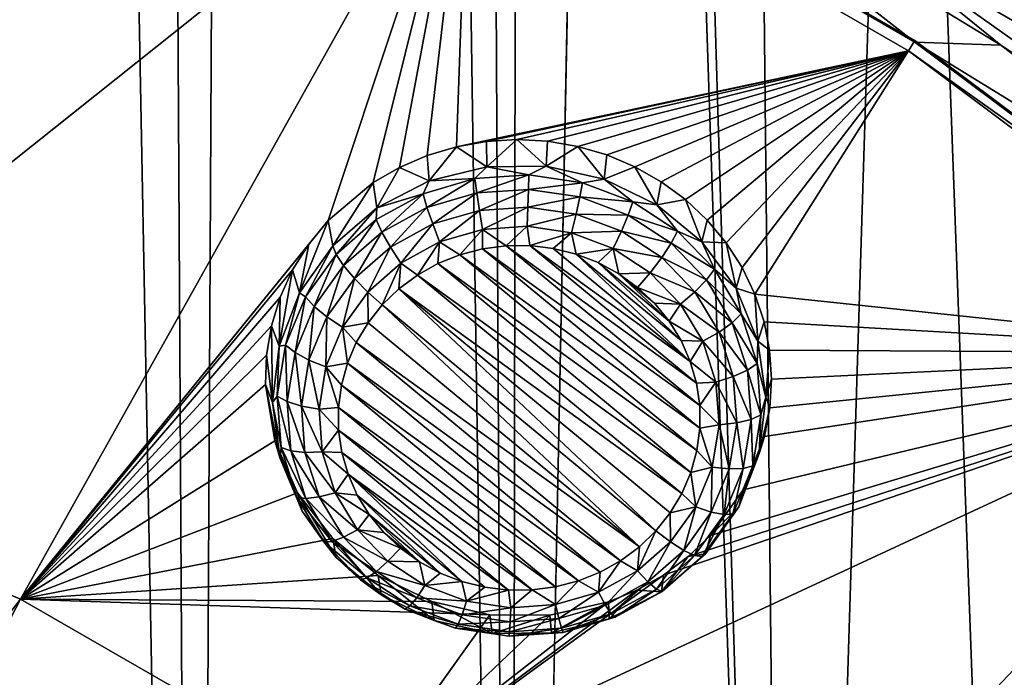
# Model space of a CAD drawing. Header units: metres. Extents: x -24 to 24, y -256 to 25.
# Tile 129 of 256: x 6.97 to 11.46, y -222.2 to -219.21. Entities that reach past the tile are written whole.
import ezdxf

# ---------------------------------------------------------------- set-up
doc = ezdxf.new("R2010")
doc.units = ezdxf.units.M
doc.layers.add('solid_DOMO_KURZ_SW0002', color=7, linetype='CONTINUOUS')

msp = doc.modelspace()

# ---------------------------------------------------------------- linework, layer by layer
at = {"layer": 'solid_DOMO_KURZ_SW0002'}
for points in [[(6.193147, -233.819046, 177.319016), (7.770568, -232.929489, 177.02626), (6.355255, -156.995956, 153.095657)], [(7.770568, -232.929489, 177.02626), (7.334171, -157.931564, 153.383179), (6.355255, -156.995956, 153.095657)], [(7.770568, -232.929489, 177.02626), (8.163628, -158.990219, 153.709808), (7.334171, -157.931564, 153.383179)], [(7.770568, -232.929489, 177.02626), (9.208693, -231.847443, 176.671524), (8.163628, -158.990219, 153.709808)], [(9.208693, -231.847443, 176.671524), (8.827011, -160.150604, 154.069427), (8.163628, -158.990219, 153.709808)], [(9.208693, -231.847443, 176.671524), (9.310679, -161.38858, 154.45488), (8.827011, -160.150604, 154.069427)], [(9.208693, -231.847443, 176.671524), (9.703361, -207.397354, 168.957245), (9.310679, -161.38858, 154.45488)], [(9.208693, -231.847443, 176.671524), (10.481689, -230.592224, 176.261856), (9.703361, -207.397354, 168.957245)], [(10.481689, -230.592224, 176.261856), (9.8492, -209.596527, 169.649063), (9.703361, -207.397354, 168.957245)], [(10.481689, -230.592224, 176.261856), (10.284564, -211.762177, 170.327042), (9.8492, -209.596527, 169.649063)], [(10.481689, -230.592224, 176.261856), (11.002444, -213.859192, 170.979767), (10.284564, -211.762177, 170.327042)], [(10.481689, -230.592224, 176.261856), (11.566892, -229.186005, 175.805237), (11.002444, -213.859192, 170.979767)], [(11.566892, -229.186005, 175.805237), (11.991541, -215.85463, 171.596344), (11.002444, -213.859192, 170.979767)], [(6.87945, -217.276123, 128.821838), (9.015737, -218.1931, 129.110962), (5.321069, -221.139038, 130.234848)], [(9.015737, -218.1931, 129.110962), (9.038792, -218.142731, 129.123169), (11.048784, -219.301559, 129.488556)], [(9.038792, -218.142731, 129.123169), (9.038381, -218.150375, 129.098206), (11.048444, -219.309189, 129.463577)], [(11.048444, -219.309189, 129.463577), (9.038381, -218.150375, 129.098206), (9.729108, -218.277435, 129.137589)], [(11.048784, -219.301559, 129.488556), (9.038792, -218.142731, 129.123169), (11.048444, -219.309189, 129.463577)], [(9.015737, -218.1931, 129.110962), (6.973433, -221.848312, 130.458466), (5.321069, -221.139038, 130.234848)], [(8.374515, -220.122192, 129.770096), (6.973433, -221.848312, 130.458466), (9.015737, -218.1931, 129.110962)], [(8.580848, -219.948105, 129.70462), (8.374515, -220.122192, 129.770096), (9.015737, -218.1931, 129.110962)], [(8.6998, -219.879562, 129.678497), (8.580848, -219.948105, 129.70462), (9.015737, -218.1931, 129.110962)], [(8.826624, -219.825104, 129.657379), (8.6998, -219.879562, 129.678497), (9.015737, -218.1931, 129.110962)], [(8.959534, -219.785507, 129.641479), (8.826624, -219.825104, 129.657379), (9.015737, -218.1931, 129.110962)], [(8.959534, -219.785507, 129.641479), (9.015737, -218.1931, 129.110962), (11.02053, -219.348969, 129.475403)], [(9.015737, -218.1931, 129.110962), (11.048784, -219.301559, 129.488556), (11.02053, -219.348969, 129.475403)], [(10.824883, -218.821365, 129.320999), (11.441064, -219.322235, 129.46701), (9.729108, -218.277435, 129.137589)], [(11.048444, -219.309189, 129.463577), (9.729108, -218.277435, 129.137589), (11.441064, -219.322235, 129.46701)], [(11.472763, -218.560806, 129.558456), (11.912664, -219.451767, 129.554794), (10.964098, -218.812195, 129.353134)], [(10.964098, -218.812195, 129.353134), (11.912664, -219.451767, 129.554794), (10.824883, -218.821365, 129.320999)], [(10.824883, -218.821365, 129.320999), (12.725007, -220.171219, 129.746613), (11.441064, -219.322235, 129.46701)], [(11.912664, -219.451767, 129.554794), (12.725007, -220.171219, 129.746613), (10.824883, -218.821365, 129.320999)], [(11.02053, -219.348969, 129.475403), (11.048784, -219.301559, 129.488556), (12.897704, -220.683044, 129.924133)], [(11.048784, -219.301559, 129.488556), (11.048444, -219.309189, 129.463577), (12.897432, -220.690674, 129.899155)], [(12.897704, -220.683044, 129.924133), (11.048784, -219.301559, 129.488556), (12.897432, -220.690674, 129.899155)], [(9.096576, -219.761368, 129.631012), (8.959534, -219.785507, 129.641479), (11.02053, -219.348969, 129.475403)], [(9.235756, -219.753052, 129.626038), (9.096576, -219.761368, 129.631012), (11.02053, -219.348969, 129.475403)], [(9.375025, -219.760681, 129.626587), (9.235756, -219.753052, 129.626038), (11.02053, -219.348969, 129.475403)], [(9.512341, -219.784164, 129.632584), (9.375025, -219.760681, 129.626587), (11.02053, -219.348969, 129.475403)], [(9.645713, -219.823166, 129.643936), (9.512341, -219.784164, 129.632584), (11.02053, -219.348969, 129.475403)], [(9.773204, -219.877121, 129.660416), (9.645713, -219.823166, 129.643936), (11.02053, -219.348969, 129.475403)], [(9.89294, -219.945251, 129.681778), (9.773204, -219.877121, 129.660416), (11.02053, -219.348969, 129.475403)], [(10.003166, -220.026535, 129.707718), (9.89294, -219.945251, 129.681778), (11.02053, -219.348969, 129.475403)], [(10.102283, -220.119827, 129.737839), (10.003166, -220.026535, 129.707718), (11.02053, -219.348969, 129.475403)], [(10.188852, -220.22374, 129.771759), (10.102283, -220.119827, 129.737839), (11.02053, -219.348969, 129.475403)], [(10.261602, -220.336746, 129.80899), (10.188852, -220.22374, 129.771759), (11.02053, -219.348969, 129.475403)], [(10.319457, -220.457199, 129.84903), (10.261602, -220.336746, 129.80899), (11.02053, -219.348969, 129.475403)], [(10.319457, -220.457199, 129.84903), (11.02053, -219.348969, 129.475403), (12.864665, -220.726898, 129.909851)], [(11.02053, -219.348969, 129.475403), (12.897704, -220.683044, 129.924133), (12.864665, -220.726898, 129.909851)], [(11.048444, -219.309189, 129.463577), (11.441064, -219.322235, 129.46701), (13.023376, -220.523697, 129.84584)], [(12.897432, -220.690674, 129.899155), (11.048444, -219.309189, 129.463577), (13.023376, -220.523697, 129.84584)], [(12.725007, -220.171219, 129.746613), (13.023376, -220.523697, 129.84584), (11.441064, -219.322235, 129.46701)], [(9.097689, -219.876907, 129.35231), (9.096576, -219.761368, 129.631012), (9.235756, -219.753052, 129.626038)], [(9.368629, -219.874069, 129.35141), (9.097689, -219.876907, 129.35231), (9.235756, -219.753052, 129.626038)], [(9.368629, -219.874069, 129.35141), (9.235756, -219.753052, 129.626038), (9.375025, -219.760681, 129.626587)], [(8.835334, -219.941498, 129.372681), (8.826624, -219.825104, 129.657379), (8.959534, -219.785507, 129.641479)], [(9.097689, -219.876907, 129.35231), (8.835334, -219.941498, 129.372681), (8.959534, -219.785507, 129.641479)], [(9.097689, -219.876907, 129.35231), (8.959534, -219.785507, 129.641479), (9.096576, -219.761368, 129.631012)], [(9.368629, -219.874069, 129.35141), (9.375025, -219.760681, 129.626587), (9.512341, -219.784164, 129.632584)], [(9.632408, -219.933151, 129.370041), (9.368629, -219.874069, 129.35141), (9.512341, -219.784164, 129.632584)], [(9.632408, -219.933151, 129.370041), (9.512341, -219.784164, 129.632584), (9.645713, -219.823166, 129.643936)], [(8.835334, -219.941498, 129.372681), (8.6998, -219.879562, 129.678497), (8.826624, -219.825104, 129.657379)], [(9.632408, -219.933151, 129.370041), (9.645713, -219.823166, 129.643936), (9.773204, -219.877121, 129.660416)], [(8.596811, -220.064087, 129.411331), (8.580848, -219.948105, 129.70462), (8.6998, -219.879562, 129.678497)], [(8.835334, -219.941498, 129.372681), (8.596811, -220.064087, 129.411331), (8.6998, -219.879562, 129.678497)], [(9.043993, -219.930969, 129.278931), (8.835334, -219.941498, 129.372681), (9.097689, -219.876907, 129.35231)], [(9.290415, -219.914154, 129.273636), (9.043993, -219.930969, 129.278931), (9.097689, -219.876907, 129.35231)], [(9.290415, -219.914154, 129.273636), (9.097689, -219.876907, 129.35231), (9.368629, -219.874069, 129.35141)], [(9.534579, -219.950058, 129.284958), (9.290415, -219.914154, 129.273636), (9.368629, -219.874069, 129.35141)], [(9.534579, -219.950058, 129.284958), (9.368629, -219.874069, 129.35141), (9.632408, -219.933151, 129.370041)], [(9.873697, -220.05072, 129.407104), (9.632408, -219.933151, 129.370041), (9.773204, -219.877121, 129.660416)], [(9.873697, -220.05072, 129.407104), (9.773204, -219.877121, 129.660416), (9.89294, -219.945251, 129.681778)], [(9.043993, -219.930969, 129.278931), (8.807672, -219.999649, 129.300583), (8.835334, -219.941498, 129.372681)], [(8.825554, -220.062103, 129.240082), (8.807672, -219.999649, 129.300583), (9.043993, -219.930969, 129.278931)], [(9.052221, -219.996216, 129.219315), (8.825554, -220.062103, 129.240082), (9.043993, -219.930969, 129.278931)], [(9.052221, -219.996216, 129.219315), (9.043993, -219.930969, 129.278931), (9.290415, -219.914154, 129.273636)], [(9.288576, -219.980103, 129.214233), (9.052221, -219.996216, 129.219315), (9.290415, -219.914154, 129.273636)], [(9.288576, -219.980103, 129.214233), (9.290415, -219.914154, 129.273636), (9.534579, -219.950058, 129.284958)], [(9.764245, -220.03688, 129.312332), (9.534579, -219.950058, 129.284958), (9.632408, -219.933151, 129.370041)], [(9.764245, -220.03688, 129.312332), (9.632408, -219.933151, 129.370041), (9.873697, -220.05072, 129.407104)], [(8.395983, -220.237564, 129.466019), (8.374515, -220.122192, 129.770096), (8.580848, -219.948105, 129.70462)], [(8.596811, -220.064087, 129.411331), (8.395983, -220.237564, 129.466019), (8.580848, -219.948105, 129.70462)], [(8.807672, -219.999649, 129.300583), (8.596811, -220.064087, 129.411331), (8.835334, -219.941498, 129.372681)], [(9.522767, -220.014542, 129.225082), (9.288576, -219.980103, 129.214233), (9.534579, -219.950058, 129.284958)], [(9.522767, -220.014542, 129.225082), (9.534579, -219.950058, 129.284958), (9.764245, -220.03688, 129.312332)], [(9.873697, -220.05072, 129.407104), (9.89294, -219.945251, 129.681778), (10.003166, -220.026535, 129.707718)], [(8.807672, -219.999649, 129.300583), (8.593301, -220.11676, 129.337509), (8.596811, -220.064087, 129.411331)], [(8.619939, -220.174423, 129.275497), (8.593301, -220.11676, 129.337509), (8.807672, -219.999649, 129.300583)], [(8.825554, -220.062103, 129.240082), (8.619939, -220.174423, 129.275497), (8.807672, -219.999649, 129.300583)], [(8.851533, -220.137451, 129.200989), (8.825554, -220.062103, 129.240082), (9.052221, -219.996216, 129.219315)], [(9.064176, -220.075638, 129.181503), (8.851533, -220.137451, 129.200989), (9.052221, -219.996216, 129.219315)], [(9.064176, -220.075638, 129.181503), (9.052221, -219.996216, 129.219315), (9.288576, -219.980103, 129.214233)], [(9.285906, -220.060516, 129.176727), (9.064176, -220.075638, 129.181503), (9.288576, -219.980103, 129.214233)], [(9.285906, -220.060516, 129.176727), (9.288576, -219.980103, 129.214233), (9.522767, -220.014542, 129.225082)], [(9.505606, -220.092834, 129.18692), (9.285906, -220.060516, 129.176727), (9.522767, -220.014542, 129.225082)], [(9.505606, -220.092834, 129.18692), (9.522767, -220.014542, 129.225082), (9.743051, -220.097824, 129.251343)], [(9.743051, -220.097824, 129.251343), (9.522767, -220.014542, 129.225082), (9.764245, -220.03688, 129.312332)], [(8.41163, -220.276428, 129.387863), (8.395983, -220.237564, 129.466019), (8.596811, -220.064087, 129.411331)], [(8.593301, -220.11676, 129.337509), (8.41163, -220.276428, 129.387863), (8.596811, -220.064087, 129.411331)], [(8.658642, -220.242828, 129.234207), (8.619939, -220.174423, 129.275497), (8.825554, -220.062103, 129.240082)], [(8.851533, -220.137451, 129.200989), (8.658642, -220.242828, 129.234207), (8.825554, -220.062103, 129.240082)], [(9.285906, -220.060516, 129.176727), (9.078809, -220.162277, 129.168808), (9.064176, -220.075638, 129.181503)], [(9.285906, -220.060516, 129.176727), (9.282637, -220.148376, 129.164429), (9.078809, -220.162277, 129.168808)], [(9.505606, -220.092834, 129.18692), (9.282637, -220.148376, 129.164429), (9.285906, -220.060516, 129.176727)], [(9.743051, -220.097824, 129.251343), (9.764245, -220.03688, 129.312332), (9.967894, -220.170273, 129.354385)], [(9.967894, -220.170273, 129.354385), (9.764245, -220.03688, 129.312332), (9.873697, -220.05072, 129.407104)], [(10.078472, -220.21994, 129.460464), (9.873697, -220.05072, 129.407104), (10.003166, -220.026535, 129.707718)], [(9.967894, -220.170273, 129.354385), (9.873697, -220.05072, 129.407104), (10.078472, -220.21994, 129.460464)], [(10.078472, -220.21994, 129.460464), (10.003166, -220.026535, 129.707718), (10.102283, -220.119827, 129.737839)], [(9.064176, -220.075638, 129.181503), (8.883336, -220.219086, 129.186722), (8.851533, -220.137451, 129.200989)], [(9.064176, -220.075638, 129.181503), (9.078809, -220.162277, 129.168808), (8.883336, -220.219086, 129.186722)], [(9.505606, -220.092834, 129.18692), (9.484597, -220.17807, 129.173782), (9.282637, -220.148376, 129.164429)], [(9.712258, -220.170959, 129.211548), (9.484597, -220.17807, 129.173782), (9.505606, -220.092834, 129.18692)], [(9.712258, -220.170959, 129.211548), (9.505606, -220.092834, 129.18692), (9.743051, -220.097824, 129.251343)], [(9.712258, -220.170959, 129.211548), (9.743051, -220.097824, 129.251343), (9.93838, -220.225754, 129.291687)], [(9.93838, -220.225754, 129.291687), (9.743051, -220.097824, 129.251343), (9.967894, -220.170273, 129.354385)], [(8.374515, -220.122192, 129.770096), (8.286332, -220.229935, 129.810349), (6.973433, -221.848312, 130.458466)], [(8.244521, -220.451843, 129.533585), (8.286332, -220.229935, 129.810349), (8.374515, -220.122192, 129.770096)], [(8.244521, -220.451843, 129.533585), (8.374515, -220.122192, 129.770096), (8.395983, -220.237564, 129.466019)], [(8.445689, -220.327576, 129.323792), (8.41163, -220.276428, 129.387863), (8.593301, -220.11676, 129.337509)], [(8.619939, -220.174423, 129.275497), (8.445689, -220.327576, 129.323792), (8.593301, -220.11676, 129.337509)], [(8.851533, -220.137451, 129.200989), (8.706019, -220.315964, 129.217255), (8.658642, -220.242828, 129.234207)], [(8.851533, -220.137451, 129.200989), (8.883336, -220.219086, 129.186722), (8.706019, -220.315964, 129.217255)], [(9.078809, -220.162277, 129.168808), (9.282637, -220.148376, 129.164429), (9.186289, -220.237, 129.178696)], [(9.282637, -220.148376, 129.164429), (9.294265, -220.236359, 129.178497), (9.186289, -220.237, 129.178696)], [(9.282637, -220.148376, 129.164429), (9.484597, -220.17807, 129.173782), (9.294265, -220.236359, 129.178497)], [(10.078472, -220.21994, 129.460464), (10.102283, -220.119827, 129.737839), (10.188852, -220.22374, 129.771759)], [(8.495173, -220.38649, 129.27951), (8.445689, -220.327576, 129.323792), (8.619939, -220.174423, 129.275497)], [(8.658642, -220.242828, 129.234207), (8.495173, -220.38649, 129.27951), (8.619939, -220.174423, 129.275497)], [(8.883336, -220.219086, 129.186722), (9.078809, -220.162277, 129.168808), (8.975216, -220.278366, 129.191742)], [(9.078809, -220.162277, 129.168808), (9.07933, -220.251083, 129.183136), (8.975216, -220.278366, 129.191742)], [(9.078809, -220.162277, 129.168808), (9.186289, -220.237, 129.178696), (9.07933, -220.251083, 129.183136)], [(9.484597, -220.17807, 129.173782), (9.401389, -220.249161, 129.182541), (9.294265, -220.236359, 129.178497)], [(9.484597, -220.17807, 129.173782), (9.505857, -220.275208, 129.19075), (9.401389, -220.249161, 129.182541)], [(9.712258, -220.170959, 129.211548), (9.674564, -220.249893, 129.196426), (9.484597, -220.17807, 129.173782)], [(9.484597, -220.17807, 129.173782), (9.674564, -220.249893, 129.196426), (9.505857, -220.275208, 129.19075)], [(9.895502, -220.290985, 129.24939), (9.674564, -220.249893, 129.196426), (9.712258, -220.170959, 129.211548)], [(9.895502, -220.290985, 129.24939), (9.712258, -220.170959, 129.211548), (9.93838, -220.225754, 129.291687)], [(9.93838, -220.225754, 129.291687), (9.967894, -220.170273, 129.354385), (10.135314, -220.343536, 129.409012)], [(10.135314, -220.343536, 129.409012), (9.967894, -220.170273, 129.354385), (10.078472, -220.21994, 129.460464)], [(8.286332, -220.229935, 129.810349), (8.213199, -220.347244, 129.85405), (6.973433, -221.848312, 130.458466)], [(8.244521, -220.451843, 129.533585), (8.213199, -220.347244, 129.85405), (8.286332, -220.229935, 129.810349)], [(8.271768, -220.470657, 129.449097), (8.244521, -220.451843, 129.533585), (8.395983, -220.237564, 129.466019)], [(8.271768, -220.470657, 129.449097), (8.395983, -220.237564, 129.466019), (8.41163, -220.276428, 129.387863)], [(8.658642, -220.242828, 129.234207), (8.55575, -220.448029, 129.258896), (8.495173, -220.38649, 129.27951)], [(8.658642, -220.242828, 129.234207), (8.706019, -220.315964, 129.217255), (8.55575, -220.448029, 129.258896)], [(8.706019, -220.315964, 129.217255), (8.883336, -220.219086, 129.186722), (8.782577, -220.370438, 129.220779)], [(8.883336, -220.219086, 129.186722), (8.875742, -220.318375, 129.204361), (8.782577, -220.370438, 129.220779)], [(8.883336, -220.219086, 129.186722), (8.975216, -220.278366, 129.191742), (8.875742, -220.318375, 129.204361)], [(10.068432, -220.966003, 129.408554), (9.07933, -220.251083, 129.183136), (9.186289, -220.237, 129.178696)], [(10.053732, -220.863983, 129.376389), (9.186289, -220.237, 129.178696), (9.294265, -220.236359, 129.178497)], [(10.068432, -220.966003, 129.408554), (9.186289, -220.237, 129.178696), (10.053732, -220.863983, 129.376389)], [(10.025195, -220.764679, 129.345078), (9.294265, -220.236359, 129.178497), (9.401389, -220.249161, 129.182541)], [(10.053732, -220.863983, 129.376389), (9.294265, -220.236359, 129.178497), (10.025195, -220.764679, 129.345078)], [(10.025195, -220.764679, 129.345078), (9.401389, -220.249161, 129.182541), (9.505857, -220.275208, 129.19075)], [(9.895502, -220.290985, 129.24939), (9.93838, -220.225754, 129.291687), (10.098962, -220.391937, 129.344086)], [(10.098962, -220.391937, 129.344086), (9.93838, -220.225754, 129.291687), (10.135314, -220.343536, 129.409012)], [(10.234834, -220.430984, 129.527008), (10.078472, -220.21994, 129.460464), (10.188852, -220.22374, 129.771759)], [(10.135314, -220.343536, 129.409012), (10.078472, -220.21994, 129.460464), (10.234834, -220.430984, 129.527008)], [(10.234834, -220.430984, 129.527008), (10.188852, -220.22374, 129.771759), (10.261602, -220.336746, 129.80899)], [(8.311541, -220.51387, 129.382523), (8.271768, -220.470657, 129.449097), (8.41163, -220.276428, 129.387863)], [(8.311541, -220.51387, 129.382523), (8.41163, -220.276428, 129.387863), (8.445689, -220.327576, 129.323792)], [(10.055535, -221.171143, 129.473236), (8.875742, -220.318375, 129.204361), (8.975216, -220.278366, 129.191742)], [(10.069036, -221.068985, 129.441025), (8.975216, -220.278366, 129.191742), (9.07933, -220.251083, 129.183136)], [(10.055535, -221.171143, 129.473236), (8.975216, -220.278366, 129.191742), (10.069036, -221.068985, 129.441025)], [(10.069036, -221.068985, 129.441025), (9.07933, -220.251083, 129.183136), (10.068432, -220.966003, 129.408554)], [(9.674564, -220.249893, 129.196426), (9.605865, -220.314041, 129.202988), (9.505857, -220.275208, 129.19075)], [(9.9833, -220.669769, 129.315155), (9.505857, -220.275208, 129.19075), (9.605865, -220.314041, 129.202988)], [(10.025195, -220.764679, 129.345078), (9.505857, -220.275208, 129.19075), (9.9833, -220.669769, 129.315155)], [(9.674564, -220.249893, 129.196426), (9.699686, -220.364975, 129.219055), (9.605865, -220.314041, 129.202988)], [(9.674564, -220.249893, 129.196426), (9.843012, -220.360229, 129.231216), (9.699686, -220.364975, 129.219055)], [(9.895502, -220.290985, 129.24939), (9.843012, -220.360229, 129.231216), (9.674564, -220.249893, 129.196426)], [(10.046147, -220.446884, 129.298553), (9.843012, -220.360229, 129.231216), (9.895502, -220.290985, 129.24939)], [(10.046147, -220.446884, 129.298553), (9.895502, -220.290985, 129.24939), (10.098962, -220.391937, 129.344086)], [(8.369326, -220.561264, 129.33461), (8.311541, -220.51387, 129.382523), (8.445689, -220.327576, 129.323792)], [(8.369326, -220.561264, 129.33461), (8.445689, -220.327576, 129.323792), (8.495173, -220.38649, 129.27951)], [(8.55575, -220.448029, 129.258896), (8.706019, -220.315964, 129.217255), (8.621845, -220.506577, 129.263702)], [(8.706019, -220.315964, 129.217255), (8.697352, -220.433655, 129.240707), (8.621845, -220.506577, 129.263702)], [(8.706019, -220.315964, 129.217255), (8.782577, -220.370438, 129.220779), (8.697352, -220.433655, 129.240707)], [(10.028169, -221.270752, 129.504639), (8.782577, -220.370438, 129.220779), (8.875742, -220.318375, 129.204361)], [(10.028169, -221.270752, 129.504639), (8.875742, -220.318375, 129.204361), (10.055535, -221.171143, 129.473236)], [(9.928768, -220.580887, 129.287125), (9.605865, -220.314041, 129.202988), (9.699686, -220.364975, 129.219055)], [(9.9833, -220.669769, 129.315155), (9.605865, -220.314041, 129.202988), (9.928768, -220.580887, 129.287125)], [(10.234834, -220.430984, 129.527008), (10.261602, -220.336746, 129.80899), (10.319457, -220.457199, 129.84903)], [(8.213199, -220.347244, 129.85405), (8.156277, -220.47226, 129.900528), (6.973433, -221.848312, 130.458466)], [(8.151227, -220.694458, 129.610077), (8.156277, -220.47226, 129.900528), (8.213199, -220.347244, 129.85405)], [(8.151227, -220.694458, 129.610077), (8.213199, -220.347244, 129.85405), (8.244521, -220.451843, 129.533585)], [(9.987389, -221.366104, 129.534714), (8.697352, -220.433655, 129.240707), (8.782577, -220.370438, 129.220779)], [(9.987389, -221.366104, 129.534714), (8.782577, -220.370438, 129.220779), (10.028169, -221.270752, 129.504639)], [(9.843012, -220.360229, 129.231216), (9.785742, -220.427185, 129.238663), (9.699686, -220.364975, 129.219055)], [(9.862544, -220.499573, 129.26149), (9.699686, -220.364975, 129.219055), (9.785742, -220.427185, 129.238663)], [(9.928768, -220.580887, 129.287125), (9.699686, -220.364975, 129.219055), (9.862544, -220.499573, 129.26149)], [(9.843012, -220.360229, 129.231216), (9.981494, -220.50354, 129.276398), (9.785742, -220.427185, 129.238663)], [(10.046147, -220.446884, 129.298553), (9.981494, -220.50354, 129.276398), (9.843012, -220.360229, 129.231216)], [(10.098962, -220.391937, 129.344086), (10.135314, -220.343536, 129.409012), (10.258111, -220.547989, 129.47348)], [(10.258111, -220.547989, 129.47348), (10.135314, -220.343536, 129.409012), (10.234834, -220.430984, 129.527008)], [(8.369326, -220.561264, 129.33461), (8.495173, -220.38649, 129.27951), (8.440063, -220.608688, 129.309555)], [(8.440063, -220.608688, 129.309555), (8.495173, -220.38649, 129.27951), (8.55575, -220.448029, 129.258896)], [(9.981494, -220.50354, 129.276398), (9.862544, -220.499573, 129.26149), (9.785742, -220.427185, 129.238663)], [(10.046147, -220.446884, 129.298553), (10.098962, -220.391937, 129.344086), (10.216743, -220.588043, 129.405914)], [(10.216743, -220.588043, 129.405914), (10.098962, -220.391937, 129.344086), (10.258111, -220.547989, 129.47348)], [(8.156277, -220.47226, 129.900528), (8.116492, -220.602936, 129.948975), (6.973433, -221.848312, 130.458466)], [(8.151227, -220.694458, 129.610077), (8.116492, -220.602936, 129.948975), (8.156277, -220.47226, 129.900528)], [(8.180728, -220.689697, 129.518158), (8.151227, -220.694458, 129.610077), (8.244521, -220.451843, 129.533585)], [(8.271768, -220.470657, 129.449097), (8.180728, -220.689697, 129.518158), (8.244521, -220.451843, 129.533585)], [(8.22422, -220.723953, 129.448761), (8.180728, -220.689697, 129.518158), (8.271768, -220.470657, 129.449097)], [(8.311541, -220.51387, 129.382523), (8.22422, -220.723953, 129.448761), (8.271768, -220.470657, 129.449097)], [(8.440063, -220.608688, 129.309555), (8.55575, -220.448029, 129.258896), (8.556916, -220.588226, 129.289444)], [(8.556916, -220.588226, 129.289444), (8.55575, -220.448029, 129.258896), (8.621845, -220.506577, 129.263702)], [(9.868984, -221.537201, 129.588654), (8.621845, -220.506577, 129.263702), (8.697352, -220.433655, 129.240707)], [(9.933912, -221.455551, 129.562912), (8.697352, -220.433655, 129.240707), (9.987389, -221.366104, 129.534714)], [(9.868984, -221.537201, 129.588654), (8.697352, -220.433655, 129.240707), (9.933912, -221.455551, 129.562912)], [(10.15664, -220.630844, 129.356552), (9.981494, -220.50354, 129.276398), (10.046147, -220.446884, 129.298553)], [(10.15664, -220.630844, 129.356552), (10.046147, -220.446884, 129.298553), (10.216743, -220.588043, 129.405914)], [(10.333693, -220.671585, 129.602875), (10.234834, -220.430984, 129.527008), (10.319457, -220.457199, 129.84903)], [(10.258111, -220.547989, 129.47348), (10.234834, -220.430984, 129.527008), (10.333693, -220.671585, 129.602875)], [(10.361567, -220.583282, 129.891373), (10.319457, -220.457199, 129.84903), (12.864665, -220.726898, 129.909851)], [(10.333693, -220.671585, 129.602875), (10.319457, -220.457199, 129.84903), (10.361567, -220.583282, 129.891373)], [(8.287409, -220.758347, 129.396759), (8.22422, -220.723953, 129.448761), (8.311541, -220.51387, 129.382523)], [(8.369326, -220.561264, 129.33461), (8.287409, -220.758347, 129.396759), (8.311541, -220.51387, 129.382523)], [(9.793476, -221.610123, 129.611649), (8.556916, -220.588226, 129.289444), (8.621845, -220.506577, 129.263702)], [(9.793476, -221.610123, 129.611649), (8.621845, -220.506577, 129.263702), (9.868984, -221.537201, 129.588654)], [(9.981494, -220.50354, 129.276398), (9.928768, -220.580887, 129.287125), (9.862544, -220.499573, 129.26149)], [(9.981494, -220.50354, 129.276398), (10.083065, -220.672653, 129.329727), (9.928768, -220.580887, 129.287125)], [(10.15664, -220.630844, 129.356552), (10.083065, -220.672653, 129.329727), (9.981494, -220.50354, 129.276398)], [(8.369326, -220.561264, 129.33461), (8.36476, -220.789856, 129.366684), (8.287409, -220.758347, 129.396759)], [(8.369326, -220.561264, 129.33461), (8.440063, -220.608688, 129.309555), (8.36476, -220.789856, 129.366684)], [(10.216743, -220.588043, 129.405914), (10.258111, -220.547989, 129.47348), (10.330128, -220.773376, 129.54454)], [(10.330128, -220.773376, 129.54454), (10.258111, -220.547989, 129.47348), (10.333693, -220.671585, 129.602875)], [(8.116492, -220.602936, 129.948975), (8.094538, -220.736221, 129.99826), (6.973433, -221.848312, 130.458466)], [(8.121523, -220.951309, 129.691071), (8.094538, -220.736221, 129.99826), (8.116492, -220.602936, 129.948975)], [(8.121523, -220.951309, 129.691071), (8.116492, -220.602936, 129.948975), (8.151227, -220.694458, 129.610077)], [(8.440063, -220.608688, 129.309555), (8.556916, -220.588226, 129.289444), (8.503441, -220.677673, 129.317642)], [(9.793476, -221.610123, 129.611649), (8.503441, -220.677673, 129.317642), (8.556916, -220.588226, 129.289444)], [(10.083065, -220.672653, 129.329727), (9.9833, -220.669769, 129.315155), (9.928768, -220.580887, 129.287125)], [(10.15664, -220.630844, 129.356552), (10.216743, -220.588043, 129.405914), (10.285818, -220.804214, 129.474075)], [(10.285818, -220.804214, 129.474075), (10.216743, -220.588043, 129.405914), (10.330128, -220.773376, 129.54454)], [(10.333693, -220.671585, 129.602875), (10.361567, -220.583282, 129.891373), (10.387321, -220.713181, 129.935425)], [(10.387321, -220.713181, 129.935425), (10.361567, -220.583282, 129.891373), (12.864665, -220.726898, 129.909851)], [(8.36476, -220.789856, 129.366684), (8.440063, -220.608688, 129.309555), (8.462661, -220.773026, 129.347717)], [(8.440063, -220.608688, 129.309555), (8.503441, -220.677673, 129.317642), (8.462661, -220.773026, 129.347717)], [(10.22144, -220.833649, 129.420502), (10.083065, -220.672653, 129.329727), (10.15664, -220.630844, 129.356552)], [(10.22144, -220.833649, 129.420502), (10.15664, -220.630844, 129.356552), (10.285818, -220.804214, 129.474075)], [(8.143077, -220.922562, 129.591583), (8.121523, -220.951309, 129.691071), (8.151227, -220.694458, 129.610077)], [(8.180728, -220.689697, 129.518158), (8.143077, -220.922562, 129.591583), (8.151227, -220.694458, 129.610077)], [(8.188107, -220.947311, 129.519196), (8.143077, -220.922562, 129.591583), (8.180728, -220.689697, 129.518158)], [(8.22422, -220.723953, 129.448761), (8.188107, -220.947311, 129.519196), (8.180728, -220.689697, 129.518158)], [(9.708252, -221.67334, 129.631577), (8.462661, -220.773026, 129.347717), (8.503441, -220.677673, 129.317642)], [(9.793476, -221.610123, 129.611649), (9.708252, -221.67334, 129.631577), (8.503441, -220.677673, 129.317642)], [(10.083065, -220.672653, 129.329727), (10.025195, -220.764679, 129.345078), (9.9833, -220.669769, 129.315155)], [(10.083065, -220.672653, 129.329727), (10.142633, -220.85907, 129.388504), (10.025195, -220.764679, 129.345078)], [(10.22144, -220.833649, 129.420502), (10.142633, -220.85907, 129.388504), (10.083065, -220.672653, 129.329727)], [(10.330128, -220.773376, 129.54454), (10.333693, -220.671585, 129.602875), (10.369306, -220.927765, 129.68364)], [(10.369306, -220.927765, 129.68364), (10.333693, -220.671585, 129.602875), (10.387321, -220.713181, 129.935425)], [(8.094538, -220.736221, 129.99826), (8.090302, -220.869003, 130.04715), (6.973433, -221.848312, 130.458466)], [(8.121523, -220.951309, 129.691071), (8.090302, -220.869003, 130.04715), (8.094538, -220.736221, 129.99826)], [(8.25353, -220.96788, 129.462814), (8.188107, -220.947311, 129.519196), (8.22422, -220.723953, 129.448761)], [(8.287409, -220.758347, 129.396759), (8.25353, -220.96788, 129.462814), (8.22422, -220.723953, 129.448761)], [(12.864665, -220.726898, 129.909851), (9.950482, -223.808136, 131.076401), (8.524108, -222.742355, 130.740356)], [(9.903434, -221.738586, 130.309006), (12.864665, -220.726898, 129.909851), (8.524108, -222.742355, 130.740356)], [(9.903434, -221.738586, 130.309006), (10.016491, -221.654694, 130.275284), (12.864665, -220.726898, 129.909851)], [(12.864665, -220.726898, 129.909851), (14.521157, -222.306747, 130.407974), (9.950482, -223.808136, 131.076401)], [(10.016491, -221.654694, 130.275284), (10.117253, -221.558121, 130.237732), (12.864665, -220.726898, 129.909851)], [(10.26685, -221.350403, 130.159958), (12.864665, -220.726898, 129.909851), (10.117253, -221.558121, 130.237732)], [(10.26685, -221.350403, 130.159958), (10.36379, -221.106491, 130.072052), (12.864665, -220.726898, 129.909851)], [(10.36379, -221.106491, 130.072052), (10.388457, -220.9767, 130.026367), (12.864665, -220.726898, 129.909851)], [(10.369306, -220.927765, 129.68364), (10.387321, -220.713181, 129.935425), (10.39633, -220.844986, 129.980637)], [(10.39633, -220.844986, 129.980637), (10.387321, -220.713181, 129.935425), (12.864665, -220.726898, 129.909851)], [(10.388457, -220.9767, 130.026367), (10.39633, -220.844986, 129.980637), (12.864665, -220.726898, 129.909851)], [(8.287409, -220.758347, 129.396759), (8.333617, -220.982468, 129.427414), (8.25353, -220.96788, 129.462814)], [(8.287409, -220.758347, 129.396759), (8.36476, -220.789856, 129.366684), (8.333617, -220.982468, 129.427414)], [(8.36476, -220.789856, 129.366684), (8.462661, -220.773026, 129.347717), (8.435293, -220.872635, 129.37912)], [(9.615088, -221.725403, 129.647995), (8.435293, -220.872635, 129.37912), (8.462661, -220.773026, 129.347717)], [(9.708252, -221.67334, 129.631577), (9.615088, -221.725403, 129.647995), (8.462661, -220.773026, 129.347717)], [(10.142633, -220.85907, 129.388504), (10.053732, -220.863983, 129.376389), (10.025195, -220.764679, 129.345078)], [(10.285818, -220.804214, 129.474075), (10.330128, -220.773376, 129.54454), (10.347753, -221.008392, 129.618637)], [(10.347753, -221.008392, 129.618637), (10.330128, -220.773376, 129.54454), (10.369306, -220.927765, 129.68364)], [(8.333617, -220.982468, 129.427414), (8.36476, -220.789856, 129.366684), (8.421793, -220.974792, 129.411331)], [(8.36476, -220.789856, 129.366684), (8.435293, -220.872635, 129.37912), (8.421793, -220.974792, 129.411331)], [(10.22144, -220.833649, 129.420502), (10.285818, -220.804214, 129.474075), (10.302722, -221.029633, 129.545151)], [(10.302722, -221.029633, 129.545151), (10.285818, -220.804214, 129.474075), (10.347753, -221.008392, 129.618637)], [(8.090302, -220.869003, 130.04715), (8.132043, -221.126129, 130.141052), (6.973433, -221.848312, 130.458466)], [(8.157136, -221.207489, 129.771835), (8.132043, -221.126129, 130.141052), (8.090302, -220.869003, 130.04715)], [(8.157136, -221.207489, 129.771835), (8.090302, -220.869003, 130.04715), (8.121523, -220.951309, 129.691071)], [(9.515614, -221.765411, 129.660614), (8.421793, -220.974792, 129.411331), (8.435293, -220.872635, 129.37912)], [(9.615088, -221.725403, 129.647995), (9.515614, -221.765411, 129.660614), (8.435293, -220.872635, 129.37912)], [(10.142633, -220.85907, 129.388504), (10.068432, -220.966003, 129.408554), (10.053732, -220.863983, 129.376389)], [(10.142633, -220.85907, 129.388504), (10.157212, -221.053467, 129.449799), (10.068432, -220.966003, 129.408554)], [(10.237299, -221.04512, 129.487167), (10.142633, -220.85907, 129.388504), (10.22144, -220.833649, 129.420502)], [(10.237299, -221.04512, 129.487167), (10.157212, -221.053467, 129.449799), (10.142633, -220.85907, 129.388504)], [(10.237299, -221.04512, 129.487167), (10.22144, -220.833649, 129.420502), (10.302722, -221.029633, 129.545151)], [(10.369306, -220.927765, 129.68364), (10.39633, -220.844986, 129.980637), (10.388457, -220.9767, 130.026367)], [(8.143077, -220.922562, 129.591583), (8.160701, -221.157578, 129.66568), (8.121523, -220.951309, 129.691071)], [(8.160701, -221.157578, 129.66568), (8.157136, -221.207489, 129.771835), (8.121523, -220.951309, 129.691071)], [(8.205011, -221.172729, 129.590256), (8.160701, -221.157578, 129.66568), (8.143077, -220.922562, 129.591583)], [(8.188107, -220.947311, 129.519196), (8.205011, -221.172729, 129.590256), (8.143077, -220.922562, 129.591583)], [(8.269388, -221.179352, 129.529495), (8.205011, -221.172729, 129.590256), (8.188107, -220.947311, 129.519196)], [(8.25353, -220.96788, 129.462814), (8.269388, -221.179352, 129.529495), (8.188107, -220.947311, 129.519196)], [(10.157212, -221.053467, 129.449799), (10.069036, -221.068985, 129.441025), (10.068432, -220.966003, 129.408554)], [(10.339602, -221.184631, 129.764633), (10.369306, -220.927765, 129.68364), (10.388457, -220.9767, 130.026367)], [(10.347753, -221.008392, 129.618637), (10.369306, -220.927765, 129.68364), (10.339602, -221.184631, 129.764633)], [(8.25353, -220.96788, 129.462814), (8.333617, -220.982468, 129.427414), (8.348195, -221.176865, 129.488708)], [(8.25353, -220.96788, 129.462814), (8.348195, -221.176865, 129.488708), (8.269388, -221.179352, 129.529495)], [(8.333617, -220.982468, 129.427414), (8.421793, -220.974792, 129.411331), (8.422397, -221.077774, 129.443802)], [(8.348195, -221.176865, 129.488708), (8.333617, -220.982468, 129.427414), (8.422397, -221.077774, 129.443802)], [(9.411498, -221.792694, 129.669205), (8.422397, -221.077774, 129.443802), (8.421793, -220.974792, 129.411331)], [(9.515614, -221.765411, 129.660614), (9.411498, -221.792694, 129.669205), (8.421793, -220.974792, 129.411331)], [(10.302722, -221.029633, 129.545151), (10.347753, -221.008392, 129.618637), (10.310101, -221.241257, 129.692062)], [(10.310101, -221.241257, 129.692062), (10.347753, -221.008392, 129.618637), (10.339602, -221.184631, 129.764633)], [(10.339602, -221.184631, 129.764633), (10.388457, -220.9767, 130.026367), (10.36379, -221.106491, 130.072052)], [(10.157212, -221.053467, 129.449799), (10.126068, -221.246078, 129.510529), (10.069036, -221.068985, 129.441025)], [(10.203421, -221.254639, 129.553238), (10.126068, -221.246078, 129.510529), (10.157212, -221.053467, 129.449799)], [(10.203421, -221.254639, 129.553238), (10.157212, -221.053467, 129.449799), (10.237299, -221.04512, 129.487167)], [(10.203421, -221.254639, 129.553238), (10.237299, -221.04512, 129.487167), (10.266609, -221.252991, 129.61557)], [(10.237299, -221.04512, 129.487167), (10.302722, -221.029633, 129.545151), (10.266609, -221.252991, 129.61557)], [(10.266609, -221.252991, 129.61557), (10.302722, -221.029633, 129.545151), (10.310101, -221.241257, 129.692062)], [(8.348195, -221.176865, 129.488708), (8.422397, -221.077774, 129.443802), (8.437097, -221.179794, 129.475967)], [(9.304541, -221.806778, 129.673645), (8.437097, -221.179794, 129.475967), (8.422397, -221.077774, 129.443802)], [(9.411498, -221.792694, 129.669205), (9.304541, -221.806778, 129.673645), (8.422397, -221.077774, 129.443802)], [(10.126068, -221.246078, 129.510529), (10.055535, -221.171143, 129.473236), (10.069036, -221.068985, 129.441025)], [(5.321069, -221.139038, 130.234848), (6.973433, -221.848312, 130.458466), (4.418173, -225.139954, 132.028397)], [(8.132043, -221.126129, 130.141052), (8.235874, -221.363907, 130.226334), (6.973433, -221.848312, 130.458466)], [(8.255996, -221.44809, 129.847702), (8.235874, -221.363907, 130.226334), (8.132043, -221.126129, 130.141052)], [(8.255996, -221.44809, 129.847702), (8.132043, -221.126129, 130.141052), (8.157136, -221.207489, 129.771835)], [(10.246308, -221.427246, 129.841125), (10.36379, -221.106491, 130.072052), (10.26685, -221.350403, 130.159958)], [(10.246308, -221.427246, 129.841125), (10.339602, -221.184631, 129.764633), (10.36379, -221.106491, 130.072052)], [(8.160701, -221.157578, 129.66568), (8.232718, -221.38295, 129.73674), (8.157136, -221.207489, 129.771835)], [(8.274086, -221.388901, 129.658417), (8.232718, -221.38295, 129.73674), (8.160701, -221.157578, 129.66568)], [(8.205011, -221.172729, 129.590256), (8.274086, -221.388901, 129.658417), (8.160701, -221.157578, 129.66568)], [(8.334188, -221.382141, 129.593445), (8.274086, -221.388901, 129.658417), (8.205011, -221.172729, 129.590256)], [(8.269388, -221.179352, 129.529495), (8.334188, -221.382141, 129.593445), (8.205011, -221.172729, 129.590256)], [(8.269388, -221.179352, 129.529495), (8.348195, -221.176865, 129.488708), (8.407763, -221.363297, 129.547485)], [(8.269388, -221.179352, 129.529495), (8.407763, -221.363297, 129.547485), (8.334188, -221.382141, 129.593445)], [(8.348195, -221.176865, 129.488708), (8.437097, -221.179794, 129.475967), (8.465634, -221.279099, 129.507278)], [(8.407763, -221.363297, 129.547485), (8.348195, -221.176865, 129.488708), (8.465634, -221.279099, 129.507278)], [(9.196564, -221.807419, 129.673859), (8.465634, -221.279099, 129.507278), (8.437097, -221.179794, 129.475967)], [(9.304541, -221.806778, 129.673645), (9.196564, -221.807419, 129.673859), (8.437097, -221.179794, 129.475967)], [(10.126068, -221.246078, 129.510529), (10.028169, -221.270752, 129.504639), (10.055535, -221.171143, 129.473236)], [(10.310101, -221.241257, 129.692062), (10.339602, -221.184631, 129.764633), (10.246308, -221.427246, 129.841125)], [(8.232718, -221.38295, 129.73674), (8.255996, -221.44809, 129.847702), (8.157136, -221.207489, 129.771835)], [(8.407763, -221.363297, 129.547485), (8.465634, -221.279099, 129.507278), (8.507528, -221.374008, 129.537201)], [(8.984972, -221.76857, 129.661606), (8.507528, -221.374008, 129.537201), (8.465634, -221.279099, 129.507278)], [(9.089439, -221.794617, 129.669815), (8.984972, -221.76857, 129.661606), (8.465634, -221.279099, 129.507278)], [(9.196564, -221.807419, 129.673859), (9.089439, -221.794617, 129.669815), (8.465634, -221.279099, 129.507278)], [(10.050765, -221.427261, 129.567657), (9.987389, -221.366104, 129.534714), (10.028169, -221.270752, 129.504639)], [(10.126068, -221.246078, 129.510529), (10.050765, -221.427261, 129.567657), (10.028169, -221.270752, 129.504639)], [(10.121503, -221.451736, 129.615387), (10.050765, -221.427261, 129.567657), (10.126068, -221.246078, 129.510529)], [(10.121503, -221.451736, 129.615387), (10.126068, -221.246078, 129.510529), (10.203421, -221.254639, 129.553238)], [(10.121503, -221.451736, 129.615387), (10.203421, -221.254639, 129.553238), (10.179289, -221.463074, 129.681808)], [(10.179289, -221.463074, 129.681808), (10.266609, -221.252991, 129.61557), (10.219062, -221.460281, 129.761124)], [(10.203421, -221.254639, 129.553238), (10.266609, -221.252991, 129.61557), (10.179289, -221.463074, 129.681808)], [(10.219062, -221.460281, 129.761124), (10.310101, -221.241257, 129.692062), (10.246308, -221.427246, 129.841125)], [(10.266609, -221.252991, 129.61557), (10.310101, -221.241257, 129.692062), (10.219062, -221.460281, 129.761124)], [(8.235874, -221.363907, 130.226334), (8.39581, -221.572281, 130.298889), (6.973433, -221.848312, 130.458466)], [(8.412356, -221.659134, 129.914246), (8.39581, -221.572281, 130.298889), (8.235874, -221.363907, 130.226334)], [(8.412356, -221.659134, 129.914246), (8.235874, -221.363907, 130.226334), (8.255996, -221.44809, 129.847702)], [(8.334188, -221.382141, 129.593445), (8.407763, -221.363297, 129.547485), (8.509336, -221.532394, 129.6008)], [(8.407763, -221.363297, 129.547485), (8.507528, -221.374008, 129.537201), (8.56206, -221.462891, 129.565231)], [(8.509336, -221.532394, 129.6008), (8.407763, -221.363297, 129.547485), (8.56206, -221.462891, 129.565231)], [(10.050765, -221.427261, 129.567657), (9.933912, -221.455551, 129.562912), (9.987389, -221.366104, 129.534714)], [(10.246308, -221.427246, 129.841125), (10.26685, -221.350403, 130.159958), (10.117253, -221.558121, 130.237732)], [(8.232718, -221.38295, 129.73674), (8.355515, -221.587402, 129.801208), (8.255996, -221.44809, 129.847702)], [(8.391867, -221.584991, 129.720245), (8.355515, -221.587402, 129.801208), (8.232718, -221.38295, 129.73674)], [(8.274086, -221.388901, 129.658417), (8.391867, -221.584991, 129.720245), (8.232718, -221.38295, 129.73674)], [(8.334188, -221.382141, 129.593445), (8.444682, -221.566116, 129.651443), (8.274086, -221.388901, 129.658417)], [(8.444682, -221.566116, 129.651443), (8.391867, -221.584991, 129.720245), (8.274086, -221.388901, 129.658417)], [(8.334188, -221.382141, 129.593445), (8.509336, -221.532394, 129.6008), (8.444682, -221.566116, 129.651443)], [(8.884965, -221.729736, 129.649368), (8.56206, -221.462891, 129.565231), (8.507528, -221.374008, 129.537201)], [(8.984972, -221.76857, 129.661606), (8.884965, -221.729736, 129.649368), (8.507528, -221.374008, 129.537201)], [(8.355515, -221.587402, 129.801208), (8.412356, -221.659134, 129.914246), (8.255996, -221.44809, 129.847702)], [(9.935079, -221.587906, 129.618301), (9.868984, -221.537201, 129.588654), (9.933912, -221.455551, 129.562912)], [(10.050765, -221.427261, 129.567657), (9.935079, -221.587906, 129.618301), (9.933912, -221.455551, 129.562912)], [(9.995655, -221.626495, 129.670486), (9.935079, -221.587906, 129.618301), (10.050765, -221.427261, 129.567657)], [(10.121503, -221.451736, 129.615387), (9.995655, -221.626495, 129.670486), (10.050765, -221.427261, 129.567657)], [(10.121503, -221.451736, 129.615387), (10.04514, -221.649368, 129.74054), (9.995655, -221.626495, 129.670486)], [(10.121503, -221.451736, 129.615387), (10.179289, -221.463074, 129.681808), (10.04514, -221.649368, 129.74054)], [(10.0792, -221.65451, 129.822372), (10.219062, -221.460281, 129.761124), (10.094846, -221.64151, 129.908691)], [(10.179289, -221.463074, 129.681808), (10.219062, -221.460281, 129.761124), (10.0792, -221.65451, 129.822372)], [(10.246308, -221.427246, 129.841125), (10.117253, -221.558121, 130.237732), (10.094846, -221.64151, 129.908691)], [(10.219062, -221.460281, 129.761124), (10.246308, -221.427246, 129.841125), (10.094846, -221.64151, 129.908691)], [(8.509336, -221.532394, 129.6008), (8.56206, -221.462891, 129.565231), (8.628285, -221.544205, 129.590866)], [(8.791142, -221.678802, 129.633301), (8.628285, -221.544205, 129.590866), (8.56206, -221.462891, 129.565231)], [(8.884965, -221.729736, 129.649368), (8.791142, -221.678802, 129.633301), (8.56206, -221.462891, 129.565231)], [(10.179289, -221.463074, 129.681808), (10.0792, -221.65451, 129.822372), (10.04514, -221.649368, 129.74054)], [(8.444682, -221.566116, 129.651443), (8.509336, -221.532394, 129.6008), (8.647817, -221.67572, 129.645996)], [(8.509336, -221.532394, 129.6008), (8.628285, -221.544205, 129.590866), (8.705087, -221.616592, 129.613693)], [(8.647817, -221.67572, 129.645996), (8.509336, -221.532394, 129.6008), (8.705087, -221.616592, 129.613693)], [(8.791142, -221.678802, 129.633301), (8.705087, -221.616592, 129.613693), (8.628285, -221.544205, 129.590866)], [(9.784809, -221.719986, 129.659943), (9.868984, -221.537201, 129.588654), (9.935079, -221.587906, 129.618301)], [(9.784809, -221.719986, 129.659943), (9.793476, -221.610123, 129.611649), (9.868984, -221.537201, 129.588654)], [(8.39581, -221.572281, 130.298889), (8.60365, -221.740555, 130.354538), (6.973433, -221.848312, 130.458466)], [(8.391867, -221.584991, 129.720245), (8.552448, -221.751175, 129.772644), (8.355515, -221.587402, 129.801208)], [(8.355515, -221.587402, 129.801208), (8.522936, -221.760666, 129.855835), (8.412356, -221.659134, 129.914246)], [(8.552448, -221.751175, 129.772644), (8.522936, -221.760666, 129.855835), (8.355515, -221.587402, 129.801208)], [(8.444682, -221.566116, 129.651443), (8.595327, -221.722015, 129.700592), (8.391867, -221.584991, 129.720245)], [(8.595327, -221.722015, 129.700592), (8.552448, -221.751175, 129.772644), (8.391867, -221.584991, 129.720245)], [(8.617132, -221.828369, 129.967606), (8.60365, -221.740555, 130.354538), (8.39581, -221.572281, 130.298889)], [(8.617132, -221.828369, 129.967606), (8.39581, -221.572281, 130.298889), (8.412356, -221.659134, 129.914246)], [(8.444682, -221.566116, 129.651443), (8.647817, -221.67572, 129.645996), (8.595327, -221.722015, 129.700592)], [(9.832187, -221.770172, 129.715775), (9.784809, -221.719986, 129.659943), (9.935079, -221.587906, 129.618301)], [(9.832187, -221.770172, 129.715775), (9.935079, -221.587906, 129.618301), (9.995655, -221.626495, 129.670486)], [(10.094846, -221.64151, 129.908691), (10.117253, -221.558121, 130.237732), (10.016491, -221.654694, 130.275284)], [(8.647817, -221.67572, 129.645996), (8.705087, -221.616592, 129.613693), (8.791142, -221.678802, 129.633301)], [(9.784809, -221.719986, 129.659943), (9.708252, -221.67334, 129.631577), (9.793476, -221.610123, 129.611649)], [(9.832187, -221.770172, 129.715775), (9.995655, -221.626495, 129.670486), (9.87089, -221.802521, 129.788834)], [(9.87089, -221.802521, 129.788834), (9.995655, -221.626495, 129.670486), (10.04514, -221.649368, 129.74054)], [(8.522936, -221.760666, 129.855835), (8.617132, -221.828369, 129.967606), (8.412356, -221.659134, 129.914246)], [(8.595327, -221.722015, 129.700592), (8.647817, -221.67572, 129.645996), (8.816265, -221.786041, 129.680771)], [(8.816265, -221.786041, 129.680771), (8.647817, -221.67572, 129.645996), (8.791142, -221.678802, 129.633301)], [(8.816265, -221.786041, 129.680771), (8.791142, -221.678802, 129.633301), (8.884965, -221.729736, 129.649368)], [(9.607492, -221.816849, 129.690491), (9.615088, -221.725403, 129.647995), (9.708252, -221.67334, 129.631577)], [(9.784809, -221.719986, 129.659943), (9.607492, -221.816849, 129.690491), (9.708252, -221.67334, 129.631577)], [(9.87089, -221.802521, 129.788834), (10.04514, -221.649368, 129.74054), (9.897528, -221.814178, 129.872711)], [(9.894018, -221.814987, 129.963379), (10.094846, -221.64151, 129.908691), (10.016491, -221.654694, 130.275284)], [(9.894018, -221.814987, 129.963379), (10.0792, -221.65451, 129.822372), (10.094846, -221.64151, 129.908691)], [(9.897528, -221.814178, 129.872711), (10.0792, -221.65451, 129.822372), (9.894018, -221.814987, 129.963379)], [(9.894018, -221.814987, 129.963379), (10.016491, -221.654694, 130.275284), (9.903434, -221.738586, 130.309006)], [(9.897528, -221.814178, 129.872711), (10.04514, -221.649368, 129.74054), (10.0792, -221.65451, 129.822372)], [(8.595327, -221.722015, 129.700592), (8.77857, -221.842041, 129.738449), (8.552448, -221.751175, 129.772644)], [(8.595327, -221.722015, 129.700592), (8.816265, -221.786041, 129.680771), (8.77857, -221.842041, 129.738449)], [(8.816265, -221.786041, 129.680771), (8.884965, -221.729736, 129.649368), (8.984972, -221.76857, 129.661606)], [(9.607492, -221.816849, 129.690491), (9.515614, -221.765411, 129.660614), (9.615088, -221.725403, 129.647995)], [(9.639296, -221.875549, 129.749008), (9.607492, -221.816849, 129.690491), (9.784809, -221.719986, 129.659943)], [(9.639296, -221.875549, 129.749008), (9.784809, -221.719986, 129.659943), (9.832187, -221.770172, 129.715775)], [(8.60365, -221.740555, 130.354538), (8.847426, -221.858719, 130.389816), (6.973433, -221.848312, 130.458466)], [(8.552448, -221.751175, 129.772644), (8.747778, -221.87912, 129.812988), (8.522936, -221.760666, 129.855835)], [(8.522936, -221.760666, 129.855835), (8.726584, -221.894058, 129.897888), (8.617132, -221.828369, 129.967606)], [(8.747778, -221.87912, 129.812988), (8.726584, -221.894058, 129.897888), (8.522936, -221.760666, 129.855835)], [(9.781303, -221.807678, 130.337997), (9.903434, -221.738586, 130.309006), (8.524108, -222.742355, 130.740356)], [(8.77857, -221.842041, 129.738449), (8.747778, -221.87912, 129.812988), (8.552448, -221.751175, 129.772644)], [(8.85842, -221.945938, 130.004669), (8.847426, -221.858719, 130.389816), (8.60365, -221.740555, 130.354538)], [(8.85842, -221.945938, 130.004669), (8.60365, -221.740555, 130.354538), (8.617132, -221.828369, 129.967606)], [(9.006232, -221.857864, 129.703415), (8.816265, -221.786041, 129.680771), (8.984972, -221.76857, 129.661606)], [(9.006232, -221.857864, 129.703415), (8.984972, -221.76857, 129.661606), (9.089439, -221.794617, 129.669815)], [(9.41202, -221.873657, 129.708405), (9.411498, -221.792694, 129.669205), (9.515614, -221.765411, 129.660614)], [(9.607492, -221.816849, 129.690491), (9.41202, -221.873657, 129.708405), (9.515614, -221.765411, 129.660614)], [(9.639296, -221.875549, 129.749008), (9.832187, -221.770172, 129.715775), (9.665276, -221.914841, 129.824249)], [(9.832187, -221.770172, 129.715775), (9.87089, -221.802521, 129.788834), (9.665276, -221.914841, 129.824249)], [(9.894018, -221.814987, 129.963379), (9.903434, -221.738586, 130.309006), (9.781303, -221.807678, 130.337997)], [(9.65309, -221.861099, 130.361786), (9.781303, -221.807678, 130.337997), (8.524108, -222.742355, 130.740356)], [(8.77857, -221.842041, 129.738449), (8.816265, -221.786041, 129.680771), (9.006232, -221.857864, 129.703415)], [(9.006232, -221.857864, 129.703415), (9.089439, -221.794617, 129.669815), (9.196564, -221.807419, 129.673859)], [(9.208193, -221.887573, 129.712784), (9.006232, -221.857864, 129.703415), (9.196564, -221.807419, 129.673859)], [(9.208193, -221.887573, 129.712784), (9.196564, -221.807419, 129.673859), (9.304541, -221.806778, 129.673645)], [(9.41202, -221.873657, 129.708405), (9.208193, -221.887573, 129.712784), (9.304541, -221.806778, 129.673645)], [(9.41202, -221.873657, 129.708405), (9.304541, -221.806778, 129.673645), (9.411498, -221.792694, 129.669205)], [(9.426654, -221.937347, 129.768494), (9.41202, -221.873657, 129.708405), (9.607492, -221.816849, 129.690491)], [(9.426654, -221.937347, 129.768494), (9.607492, -221.816849, 129.690491), (9.639296, -221.875549, 129.749008)], [(9.655496, -221.937592, 130.002045), (9.781303, -221.807678, 130.337997), (9.65309, -221.861099, 130.361786)], [(9.894018, -221.814987, 129.963379), (9.781303, -221.807678, 130.337997), (9.655496, -221.937592, 130.002045)], [(9.683157, -221.931305, 129.909637), (9.894018, -221.814987, 129.963379), (9.655496, -221.937592, 130.002045)], [(9.665276, -221.914841, 129.824249), (9.87089, -221.802521, 129.788834), (9.683157, -221.931305, 129.909637)], [(9.87089, -221.802521, 129.788834), (9.897528, -221.814178, 129.872711), (9.683157, -221.931305, 129.909637)], [(9.683157, -221.931305, 129.909637), (9.897528, -221.814178, 129.872711), (9.894018, -221.814987, 129.963379)], [(6.973433, -221.848312, 130.458466), (5.097153, -225.464066, 132.1306), (4.418173, -225.139954, 132.028397)], [(6.973433, -221.848312, 130.458466), (8.524108, -222.742355, 130.740356), (5.097153, -225.464066, 132.1306)], [(9.112709, -221.920013, 130.402817), (8.524108, -222.742355, 130.740356), (6.973433, -221.848312, 130.458466)], [(8.847426, -221.858719, 130.389816), (9.112709, -221.920013, 130.402817), (6.973433, -221.848312, 130.458466)], [(9.385418, -221.921234, 130.393295), (9.65309, -221.861099, 130.361786), (8.524108, -222.742355, 130.740356)], [(8.726584, -221.894058, 129.897888), (8.85842, -221.945938, 130.004669), (8.617132, -221.828369, 129.967606)], [(8.77857, -221.842041, 129.738449), (8.985223, -221.920166, 129.763077), (8.747778, -221.87912, 129.812988)], [(8.77857, -221.842041, 129.738449), (9.006232, -221.857864, 129.703415), (8.985223, -221.920166, 129.763077)], [(9.1222, -222.00502, 130.0233), (9.112709, -221.920013, 130.402817), (8.847426, -221.858719, 130.389816)], [(9.1222, -222.00502, 130.0233), (8.847426, -221.858719, 130.389816), (8.85842, -221.945938, 130.004669)], [(8.985223, -221.920166, 129.763077), (9.006232, -221.857864, 129.703415), (9.208193, -221.887573, 129.712784)], [(9.393141, -222.002182, 130.0224), (9.65309, -221.861099, 130.361786), (9.385418, -221.921234, 130.393295)], [(9.655496, -221.937592, 130.002045), (9.65309, -221.861099, 130.361786), (9.393141, -222.002182, 130.0224)], [(8.747778, -221.87912, 129.812988), (8.968061, -221.962402, 129.839249), (8.726584, -221.894058, 129.897888)], [(8.726584, -221.894058, 129.897888), (8.956249, -221.980881, 129.925262), (8.85842, -221.945938, 130.004669)], [(8.968061, -221.962402, 129.839249), (8.956249, -221.980881, 129.925262), (8.726584, -221.894058, 129.897888)], [(8.985223, -221.920166, 129.763077), (8.968061, -221.962402, 129.839249), (8.747778, -221.87912, 129.812988)], [(8.985223, -221.920166, 129.763077), (9.208193, -221.887573, 129.712784), (9.204924, -221.952469, 129.77327)], [(9.204924, -221.952469, 129.77327), (9.208193, -221.887573, 129.712784), (9.41202, -221.873657, 129.708405)], [(9.204924, -221.952469, 129.77327), (9.41202, -221.873657, 129.708405), (9.426654, -221.937347, 129.768494)], [(9.426654, -221.937347, 129.768494), (9.639296, -221.875549, 129.749008), (9.438608, -221.980728, 129.845016)], [(9.639296, -221.875549, 129.749008), (9.665276, -221.914841, 129.824249), (9.438608, -221.980728, 129.845016)], [(9.112709, -221.920013, 130.402817), (9.385418, -221.921234, 130.393295), (8.524108, -222.742355, 130.740356)], [(8.956249, -221.980881, 129.925262), (9.1222, -222.00502, 130.0233), (8.85842, -221.945938, 130.004669)], [(8.985223, -221.920166, 129.763077), (9.204924, -221.952469, 129.77327), (8.968061, -221.962402, 129.839249)], [(9.204924, -221.952469, 129.77327), (9.202252, -221.996841, 129.850113), (8.968061, -221.962402, 129.839249)], [(9.1222, -222.00502, 130.0233), (9.385418, -221.921234, 130.393295), (9.112709, -221.920013, 130.402817)], [(9.393141, -222.002182, 130.0224), (9.385418, -221.921234, 130.393295), (9.1222, -222.00502, 130.0233)], [(9.426654, -221.937347, 129.768494), (9.438608, -221.980728, 129.845016), (9.202252, -221.996841, 129.850113)], [(9.204924, -221.952469, 129.77327), (9.426654, -221.937347, 129.768494), (9.202252, -221.996841, 129.850113)], [(9.446836, -221.999985, 129.93129), (9.655496, -221.937592, 130.002045), (9.393141, -222.002182, 130.0224)], [(9.438608, -221.980728, 129.845016), (9.665276, -221.914841, 129.824249), (9.446836, -221.999985, 129.93129)], [(9.665276, -221.914841, 129.824249), (9.683157, -221.931305, 129.909637), (9.446836, -221.999985, 129.93129)], [(9.446836, -221.999985, 129.93129), (9.683157, -221.931305, 129.909637), (9.655496, -221.937592, 130.002045)], [(8.968061, -221.962402, 129.839249), (9.202252, -221.996841, 129.850113), (8.956249, -221.980881, 129.925262)], [(8.956249, -221.980881, 129.925262), (9.200415, -222.016785, 129.936584), (9.1222, -222.00502, 130.0233)], [(9.202252, -221.996841, 129.850113), (9.200415, -222.016785, 129.936584), (8.956249, -221.980881, 129.925262)], [(9.438608, -221.980728, 129.845016), (9.446836, -221.999985, 129.93129), (9.200415, -222.016785, 129.936584)], [(9.202252, -221.996841, 129.850113), (9.438608, -221.980728, 129.845016), (9.200415, -222.016785, 129.936584)], [(9.200415, -222.016785, 129.936584), (9.393141, -222.002182, 130.0224), (9.1222, -222.00502, 130.0233)], [(9.200415, -222.016785, 129.936584), (9.446836, -221.999985, 129.93129), (9.393141, -222.002182, 130.0224)]]:
    msp.add_3dface(points, dxfattribs=at)

doc.saveas('drawing.dxf')
